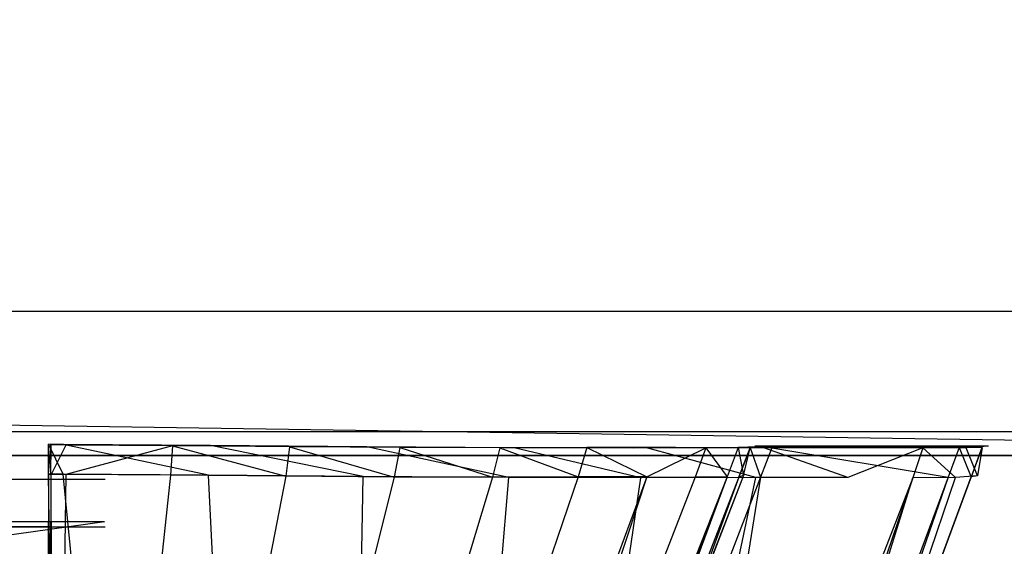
# Model space of a CAD drawing. Extents: x 0 to 0.24, y -0.189 to 0.
# Tile 16 of 19: x 0.179 to 0.2, y -0.168 to -0.157. Entities that reach past the tile are written whole.
import ezdxf

# ---------------------------------------------------------------- set-up
doc = ezdxf.new("R2010")
doc.units = 0
for name, color, linetype in [('L0_KORPUS_N_A81900__5___REPLACE', 7, 'CONTINUOUS'), ('L4_KORPUS_N_A81900__1___REPLACE', 7, 'CONTINUOUS'), ('L6_GRIFF_N_A81900__2___REPLACEM', 7, 'CONTINUOUS'), ('L7_GRIFF_N_A81900__1___REPLACEM', 7, 'CONTINUOUS')]:
    doc.layers.add(name, color=color, linetype=linetype)

msp = doc.modelspace()

# ---------------------------------------------------------------- linework, layer by layer
at = {"layer": 'L0_KORPUS_N_A81900__5___REPLACE', "color": 250}
for points, invisible_edges in [([(0.022, -0.163, 0.62), (0.019, -0.166, 0.62), (0.221, -0.166, 0.62), (0.022, -0.163, 0.62)], 10), ([(0.019, -0.166, 0.56), (0.022, -0.163, 0.56), (0.221, -0.166, 0.56), (0.019, -0.166, 0.56)], 10), ([(0.022, -0.163, 0.62), (0.218, -0.163, 0.56), (0.022, -0.163, 0.56), (0.022, -0.163, 0.62)], 13), ([(0.218, -0.163, 0.56), (0.022, -0.163, 0.62), (0.218, -0.163, 0.62), (0.218, -0.163, 0.56)], 14), ([(0.022, -0.163, 0.62), (0.221, -0.166, 0.62), (0.218, -0.163, 0.62), (0.022, -0.163, 0.62)], 13), ([(0.221, -0.166, 0.56), (0.022, -0.163, 0.56), (0.218, -0.163, 0.56), (0.221, -0.166, 0.56)], 15), ([(0.221, -0.166, 0.62), (0.019, -0.166, 0.56), (0.221, -0.166, 0.56), (0.221, -0.166, 0.62)], 13), ([(0.019, -0.166, 0.56), (0.221, -0.166, 0.62), (0.019, -0.166, 0.62), (0.019, -0.166, 0.56)], 14)]:
    msp.add_3dface(points, dxfattribs=dict(at, invisible_edges=invisible_edges))
at = {"layer": 'L4_KORPUS_N_A81900__1___REPLACE', "color": 8}
for points, invisible_edges in [([(0.221, -0.1655, 0.0195), (0.019, -0.024, 0.0195), (0.019, -0.1655, 0.0195), (0.221, -0.1655, 0.0195)], 13), ([(0.019, -0.024, 0.0195), (0.221, -0.1655, 0.0195), (0.221, -0.024, 0.0195), (0.019, -0.024, 0.0195)], 14), ([(0.221, -0.024, 0.0005), (0.019, -0.1655, 0.0005), (0.019, -0.024, 0.0005), (0.221, -0.024, 0.0005)], 13), ([(0.019, -0.1655, 0.0005), (0.221, -0.024, 0.0005), (0.221, -0.1655, 0.0005), (0.019, -0.1655, 0.0005)], 14), ([(0.221, -0.1655, 0.0195), (0.019, -0.1655, 0.0005), (0.221, -0.1655, 0.0005), (0.221, -0.1655, 0.0195)], 13), ([(0.019, -0.1655, 0.0005), (0.221, -0.1655, 0.0195), (0.019, -0.1655, 0.0195), (0.019, -0.1655, 0.0005)], 14)]:
    msp.add_3dface(points, dxfattribs=dict(at, invisible_edges=invisible_edges))
at = {"layer": 'L6_GRIFF_N_A81900__2___REPLACEM', "color": 254}
for points, invisible_edges in [([(0.179778, -0.166383, 0.565831), (0.179784, -0.165764, 0.566073), (0.179779, -0.165763, 0.565603), (0.179778, -0.166383, 0.565831)], 14), ([(0.179779, -0.165763, 0.565603), (0.180085, -0.166385, 0.565867), (0.179778, -0.166383, 0.565831), (0.179779, -0.165763, 0.565603)], 13), ([(0.179784, -0.165764, 0.566073), (0.179778, -0.166383, 0.565831), (0.179784, -0.166384, 0.566296), (0.179784, -0.165764, 0.566073)], 13), ([(0.180085, -0.166385, 0.565867), (0.179779, -0.165763, 0.565603), (0.180086, -0.165766, 0.565639), (0.180085, -0.166385, 0.565867)], 14), ([(0.179784, -0.165764, 0.566073), (0.180086, -0.165766, 0.565639), (0.179779, -0.165763, 0.565603), (0.179784, -0.165764, 0.566073)], 13), ([(0.179784, -0.166384, 0.566296), (0.179828, -0.165775, 0.569947), (0.179784, -0.165764, 0.566073), (0.179784, -0.166384, 0.566296)], 14), ([(0.179828, -0.165775, 0.569947), (0.180091, -0.165767, 0.566109), (0.179784, -0.165764, 0.566073), (0.179828, -0.165775, 0.569947)], 13), ([(0.180086, -0.165766, 0.565639), (0.179784, -0.165764, 0.566073), (0.180091, -0.165767, 0.566109), (0.180086, -0.165766, 0.565639)], 14), ([(0.179828, -0.165775, 0.569947), (0.179784, -0.166384, 0.566296), (0.17983, -0.166389, 0.570158), (0.179828, -0.165775, 0.569947)], 13), ([(0.180091, -0.165767, 0.566109), (0.179828, -0.165775, 0.569947), (0.180135, -0.165777, 0.569982), (0.180091, -0.165767, 0.566109)], 14), ([(0.17983, -0.166389, 0.570158), (0.179834, -0.165776, 0.570396), (0.179828, -0.165775, 0.569947), (0.17983, -0.166389, 0.570158)], 14), ([(0.179834, -0.165776, 0.570396), (0.180135, -0.165777, 0.569982), (0.179828, -0.165775, 0.569947), (0.179834, -0.165776, 0.570396)], 13), ([(0.179834, -0.165776, 0.570396), (0.17983, -0.166389, 0.570158), (0.179835, -0.166389, 0.570608), (0.179834, -0.165776, 0.570396)], 13), ([(0.179835, -0.166389, 0.570608), (0.180141, -0.165779, 0.570432), (0.179834, -0.165776, 0.570396), (0.179835, -0.166389, 0.570608)], 13), ([(0.180135, -0.165777, 0.569982), (0.179834, -0.165776, 0.570396), (0.180141, -0.165779, 0.570432), (0.180135, -0.165777, 0.569982)], 14), ([(0.180141, -0.165779, 0.570432), (0.179835, -0.166389, 0.570608), (0.180142, -0.166391, 0.570643), (0.180141, -0.165779, 0.570432)], 14), ([(0.180086, -0.165766, 0.565639), (0.183114, -0.166409, 0.566218), (0.180085, -0.166385, 0.565867), (0.180086, -0.165766, 0.565639)], 13), ([(0.183114, -0.166409, 0.566218), (0.180086, -0.165766, 0.565639), (0.183154, -0.165789, 0.565995), (0.183114, -0.166409, 0.566218)], 14), ([(0.180091, -0.165767, 0.566109), (0.183154, -0.165789, 0.565995), (0.180086, -0.165766, 0.565639), (0.180091, -0.165767, 0.566109)], 13), ([(0.180135, -0.165777, 0.569982), (0.183076, -0.16579, 0.566455), (0.180091, -0.165767, 0.566109), (0.180135, -0.165777, 0.569982)], 13), ([(0.183154, -0.165789, 0.565995), (0.180091, -0.165767, 0.566109), (0.183076, -0.16579, 0.566455), (0.183154, -0.165789, 0.565995)], 14), ([(0.180141, -0.165779, 0.570432), (0.182435, -0.165795, 0.570249), (0.180135, -0.165777, 0.569982), (0.180141, -0.165779, 0.570432)], 13), ([(0.183076, -0.16579, 0.566455), (0.180135, -0.165777, 0.569982), (0.182435, -0.165795, 0.570249), (0.183076, -0.16579, 0.566455)], 14), ([(0.182435, -0.165795, 0.570249), (0.180141, -0.165779, 0.570432), (0.182361, -0.165796, 0.57069), (0.182435, -0.165795, 0.570249)], 14), ([(0.180142, -0.166391, 0.570643), (0.182361, -0.165796, 0.57069), (0.180141, -0.165779, 0.570432), (0.180142, -0.166391, 0.570643)], 13), ([(0.182361, -0.165796, 0.57069), (0.180142, -0.166391, 0.570643), (0.182321, -0.166408, 0.570896), (0.182361, -0.165796, 0.57069)], 14), ([(0.184718, -0.166428, 0.571563), (0.182361, -0.165796, 0.57069), (0.182321, -0.166408, 0.570896), (0.184718, -0.166428, 0.571563)], 13), ([(0.182361, -0.165796, 0.57069), (0.184948, -0.165816, 0.570949), (0.182435, -0.165795, 0.570249), (0.182361, -0.165796, 0.57069)], 13), ([(0.184948, -0.165816, 0.570949), (0.182361, -0.165796, 0.57069), (0.184797, -0.165816, 0.571368), (0.184948, -0.165816, 0.570949)], 14), ([(0.182361, -0.165796, 0.57069), (0.184718, -0.166428, 0.571563), (0.184797, -0.165816, 0.571368), (0.182361, -0.165796, 0.57069)], 14), ([(0.182435, -0.165795, 0.570249), (0.186249, -0.165816, 0.567339), (0.183076, -0.16579, 0.566455), (0.182435, -0.165795, 0.570249)], 13), ([(0.186249, -0.165816, 0.567339), (0.182435, -0.165795, 0.570249), (0.184948, -0.165816, 0.570949), (0.186249, -0.165816, 0.567339)], 14), ([(0.183076, -0.16579, 0.566455), (0.186407, -0.165816, 0.566901), (0.183154, -0.165789, 0.565995), (0.183076, -0.16579, 0.566455)], 13), ([(0.186407, -0.165816, 0.566901), (0.183076, -0.16579, 0.566455), (0.186249, -0.165816, 0.567339), (0.186407, -0.165816, 0.566901)], 14), ([(0.183154, -0.165789, 0.565995), (0.18633, -0.166435, 0.567114), (0.183114, -0.166409, 0.566218), (0.183154, -0.165789, 0.565995)], 13), ([(0.18633, -0.166435, 0.567114), (0.183154, -0.165789, 0.565995), (0.186407, -0.165816, 0.566901), (0.18633, -0.166435, 0.567114)], 14), ([(0.186976, -0.166444, 0.572583), (0.184797, -0.165816, 0.571368), (0.184718, -0.166428, 0.571563), (0.186976, -0.166444, 0.572583)], 13), ([(0.184797, -0.165816, 0.571368), (0.187316, -0.165833, 0.57202), (0.184948, -0.165816, 0.570949), (0.184797, -0.165816, 0.571368)], 13), ([(0.187316, -0.165833, 0.57202), (0.184797, -0.165816, 0.571368), (0.187093, -0.165832, 0.572406), (0.187316, -0.165833, 0.57202)], 14), ([(0.184797, -0.165816, 0.571368), (0.186976, -0.166444, 0.572583), (0.187093, -0.165832, 0.572406), (0.184797, -0.165816, 0.571368)], 14), ([(0.184948, -0.165816, 0.570949), (0.18924, -0.165838, 0.568691), (0.186249, -0.165816, 0.567339), (0.184948, -0.165816, 0.570949)], 13), ([(0.18924, -0.165838, 0.568691), (0.184948, -0.165816, 0.570949), (0.187316, -0.165833, 0.57202), (0.18924, -0.165838, 0.568691)], 14), ([(0.186249, -0.165816, 0.567339), (0.189473, -0.165838, 0.568288), (0.186407, -0.165816, 0.566901), (0.186249, -0.165816, 0.567339)], 13), ([(0.189473, -0.165838, 0.568288), (0.186249, -0.165816, 0.567339), (0.18924, -0.165838, 0.568691), (0.189473, -0.165838, 0.568288)], 14), ([(0.186407, -0.165816, 0.566901), (0.189361, -0.166457, 0.568484), (0.18633, -0.166435, 0.567114), (0.186407, -0.165816, 0.566901)], 13), ([(0.189361, -0.166457, 0.568484), (0.186407, -0.165816, 0.566901), (0.189473, -0.165838, 0.568288), (0.189361, -0.166457, 0.568484)], 14), ([(0.189023, -0.166447, 0.574016), (0.187093, -0.165832, 0.572406), (0.186976, -0.166444, 0.572583), (0.189023, -0.166447, 0.574016)], 13), ([(0.187093, -0.165832, 0.572406), (0.189462, -0.165837, 0.573524), (0.187316, -0.165833, 0.57202), (0.187093, -0.165832, 0.572406)], 13), ([(0.189462, -0.165837, 0.573524), (0.187093, -0.165832, 0.572406), (0.189173, -0.165837, 0.573865), (0.189462, -0.165837, 0.573524)], 14), ([(0.187093, -0.165832, 0.572406), (0.189023, -0.166447, 0.574016), (0.189173, -0.165837, 0.573865), (0.187093, -0.165832, 0.572406)], 14), ([(0.187316, -0.165833, 0.57202), (0.19195, -0.165843, 0.570591), (0.18924, -0.165838, 0.568691), (0.187316, -0.165833, 0.57202)], 13), ([(0.19195, -0.165843, 0.570591), (0.187316, -0.165833, 0.57202), (0.189462, -0.165837, 0.573524), (0.19195, -0.165843, 0.570591)], 14), ([(0.190803, -0.166443, 0.575786), (0.189173, -0.165837, 0.573865), (0.189023, -0.166447, 0.574016), (0.190803, -0.166443, 0.575786)], 13), ([(0.191328, -0.165833, 0.575381), (0.189173, -0.165837, 0.573865), (0.190983, -0.165832, 0.575665), (0.191328, -0.165833, 0.575381)], 14), ([(0.189173, -0.165837, 0.573865), (0.190803, -0.166443, 0.575786), (0.190983, -0.165832, 0.575665), (0.189173, -0.165837, 0.573865)], 14), ([(0.189173, -0.165837, 0.573865), (0.191328, -0.165833, 0.575381), (0.189462, -0.165837, 0.573524), (0.189173, -0.165837, 0.573865)], 13), ([(0.18924, -0.165838, 0.568691), (0.192252, -0.165844, 0.570236), (0.189473, -0.165838, 0.568288), (0.18924, -0.165838, 0.568691)], 13), ([(0.192252, -0.165844, 0.570236), (0.18924, -0.165838, 0.568691), (0.19195, -0.165843, 0.570591), (0.192252, -0.165844, 0.570236)], 14), ([(0.189473, -0.165838, 0.568288), (0.192108, -0.166463, 0.57041), (0.189361, -0.166457, 0.568484), (0.189473, -0.165838, 0.568288)], 13), ([(0.194308, -0.165837, 0.572937), (0.189462, -0.165837, 0.573524), (0.191328, -0.165833, 0.575381), (0.194308, -0.165837, 0.572937)], 14), ([(0.189462, -0.165837, 0.573524), (0.194308, -0.165837, 0.572937), (0.19195, -0.165843, 0.570591), (0.189462, -0.165837, 0.573524)], 13), ([(0.192108, -0.166463, 0.57041), (0.189473, -0.165838, 0.568288), (0.192252, -0.165844, 0.570236), (0.192108, -0.166463, 0.57041)], 14), ([(0.192232, -0.166442, 0.577827), (0.190983, -0.165832, 0.575665), (0.190803, -0.166443, 0.575786), (0.192232, -0.166442, 0.577827)], 13), ([(0.192827, -0.165832, 0.577524), (0.190983, -0.165832, 0.575665), (0.192435, -0.165831, 0.577743), (0.192827, -0.165832, 0.577524)], 14), ([(0.190983, -0.165832, 0.575665), (0.192232, -0.166442, 0.577827), (0.192435, -0.165831, 0.577743), (0.190983, -0.165832, 0.575665)], 14), ([(0.190983, -0.165832, 0.575665), (0.192827, -0.165832, 0.577524), (0.191328, -0.165833, 0.575381), (0.190983, -0.165832, 0.575665)], 13), ([(0.1962, -0.165836, 0.575643), (0.191328, -0.165833, 0.575381), (0.192827, -0.165832, 0.577524), (0.1962, -0.165836, 0.575643)], 14), ([(0.191328, -0.165833, 0.575381), (0.1962, -0.165836, 0.575643), (0.194308, -0.165837, 0.572937), (0.191328, -0.165833, 0.575381)], 13), ([(0.194669, -0.165838, 0.57264), (0.19195, -0.165843, 0.570591), (0.194308, -0.165837, 0.572937), (0.194669, -0.165838, 0.57264)], 14), ([(0.19195, -0.165843, 0.570591), (0.194669, -0.165838, 0.57264), (0.192252, -0.165844, 0.570236), (0.19195, -0.165843, 0.570591)], 13), ([(0.192252, -0.165844, 0.570236), (0.194497, -0.166457, 0.572787), (0.192108, -0.166463, 0.57041), (0.192252, -0.165844, 0.570236)], 13), ([(0.192232, -0.166442, 0.577827), (0.193457, -0.165834, 0.580048), (0.192435, -0.165831, 0.577743), (0.192232, -0.166442, 0.577827)], 14), ([(0.193457, -0.165834, 0.580048), (0.192232, -0.166442, 0.577827), (0.193238, -0.166444, 0.580092), (0.193457, -0.165834, 0.580048)], 13), ([(0.194497, -0.166457, 0.572787), (0.192252, -0.165844, 0.570236), (0.194669, -0.165838, 0.57264), (0.194497, -0.166457, 0.572787)], 14), ([(0.192435, -0.165831, 0.577743), (0.193881, -0.165834, 0.579902), (0.192827, -0.165832, 0.577524), (0.192435, -0.165831, 0.577743)], 13), ([(0.193881, -0.165834, 0.579902), (0.192435, -0.165831, 0.577743), (0.193457, -0.165834, 0.580048), (0.193881, -0.165834, 0.579902)], 14), ([(0.192827, -0.165832, 0.577524), (0.197531, -0.165839, 0.578646), (0.1962, -0.165836, 0.575643), (0.192827, -0.165832, 0.577524)], 13), ([(0.197531, -0.165839, 0.578646), (0.192827, -0.165832, 0.577524), (0.193881, -0.165834, 0.579902), (0.197531, -0.165839, 0.578646)], 14), ([(0.193901, -0.166441, 0.582495), (0.193457, -0.165834, 0.580048), (0.193238, -0.166444, 0.580092), (0.193901, -0.166441, 0.582495)], 13), ([(0.194577, -0.165831, 0.582423), (0.193457, -0.165834, 0.580048), (0.194132, -0.16583, 0.582492), (0.194577, -0.165831, 0.582423)], 14), ([(0.193457, -0.165834, 0.580048), (0.193901, -0.166441, 0.582495), (0.194132, -0.16583, 0.582492), (0.193457, -0.165834, 0.580048)], 14), ([(0.193457, -0.165834, 0.580048), (0.194577, -0.165831, 0.582423), (0.193881, -0.165834, 0.579902), (0.193457, -0.165834, 0.580048)], 13), ([(0.19841, -0.165835, 0.58183), (0.193881, -0.165834, 0.579902), (0.194577, -0.165831, 0.582423), (0.19841, -0.165835, 0.58183)], 14), ([(0.193881, -0.165834, 0.579902), (0.19841, -0.165835, 0.58183), (0.197531, -0.165839, 0.578646), (0.193881, -0.165834, 0.579902)], 13), ([(0.194245, -0.166415, 0.58497), (0.194132, -0.16583, 0.582492), (0.193901, -0.166441, 0.582495), (0.194245, -0.166415, 0.58497)], 13), ([(0.194132, -0.16583, 0.582492), (0.194937, -0.165803, 0.585021), (0.194577, -0.165831, 0.582423), (0.194132, -0.16583, 0.582492)], 13), ([(0.194937, -0.165803, 0.585021), (0.194132, -0.16583, 0.582492), (0.194481, -0.165804, 0.585011), (0.194937, -0.165803, 0.585021)], 14), ([(0.194132, -0.16583, 0.582492), (0.194245, -0.166415, 0.58497), (0.194481, -0.165804, 0.585011), (0.194132, -0.16583, 0.582492)], 14), ([(0.19438, -0.165834, 0.599014), (0.194146, -0.166444, 0.598705), (0.194144, -0.166444, 0.599014), (0.19438, -0.165834, 0.599014)], 13), ([(0.194597, -0.166444, 0.599014), (0.19438, -0.165834, 0.599014), (0.194144, -0.166444, 0.599014), (0.194597, -0.166444, 0.599014)], 13), ([(0.194382, -0.165834, 0.598705), (0.194245, -0.166415, 0.58497), (0.194146, -0.166444, 0.598705), (0.194382, -0.165834, 0.598705)], 13), ([(0.194146, -0.166444, 0.598705), (0.19438, -0.165834, 0.599014), (0.194382, -0.165834, 0.598705), (0.194146, -0.166444, 0.598705)], 14), ([(0.194245, -0.166415, 0.58497), (0.194382, -0.165834, 0.598705), (0.194481, -0.165804, 0.585011), (0.194245, -0.166415, 0.58497)], 14), ([(0.196609, -0.165837, 0.575415), (0.194308, -0.165837, 0.572937), (0.1962, -0.165836, 0.575643), (0.196609, -0.165837, 0.575415)], 14), ([(0.194308, -0.165837, 0.572937), (0.196609, -0.165837, 0.575415), (0.194669, -0.165838, 0.57264), (0.194308, -0.165837, 0.572937)], 13), ([(0.19438, -0.165834, 0.599014), (0.194835, -0.165833, 0.598706), (0.194382, -0.165834, 0.598705), (0.19438, -0.165834, 0.599014)], 13), ([(0.194835, -0.165833, 0.598706), (0.19438, -0.165834, 0.599014), (0.194833, -0.165834, 0.599014), (0.194835, -0.165833, 0.598706)], 14), ([(0.19438, -0.165834, 0.599014), (0.194597, -0.166444, 0.599014), (0.194833, -0.165834, 0.599014), (0.19438, -0.165834, 0.599014)], 14), ([(0.194382, -0.165834, 0.598705), (0.194937, -0.165803, 0.585021), (0.194481, -0.165804, 0.585011), (0.194382, -0.165834, 0.598705)], 13), ([(0.194937, -0.165803, 0.585021), (0.194382, -0.165834, 0.598705), (0.194835, -0.165833, 0.598706), (0.194937, -0.165803, 0.585021)], 14), ([(0.194669, -0.165838, 0.57264), (0.196414, -0.166456, 0.575529), (0.194497, -0.166457, 0.572787), (0.194669, -0.165838, 0.57264)], 13), ([(0.194577, -0.165831, 0.582423), (0.198865, -0.1658, 0.585111), (0.19841, -0.165835, 0.58183), (0.194577, -0.165831, 0.582423)], 13), ([(0.198865, -0.1658, 0.585111), (0.194577, -0.165831, 0.582423), (0.194937, -0.165803, 0.585021), (0.198865, -0.1658, 0.585111)], 14), ([(0.198505, -0.166444, 0.599014), (0.194833, -0.165834, 0.599014), (0.194597, -0.166444, 0.599014), (0.198505, -0.166444, 0.599014)], 13), ([(0.196414, -0.166456, 0.575529), (0.194669, -0.165838, 0.57264), (0.196609, -0.165837, 0.575415), (0.196414, -0.166456, 0.575529)], 14), ([(0.194833, -0.165834, 0.599014), (0.198736, -0.16583, 0.598708), (0.194835, -0.165833, 0.598706), (0.194833, -0.165834, 0.599014)], 13), ([(0.198736, -0.16583, 0.598708), (0.194833, -0.165834, 0.599014), (0.198733, -0.165831, 0.599014), (0.198736, -0.16583, 0.598708)], 14), ([(0.194833, -0.165834, 0.599014), (0.198505, -0.166444, 0.599014), (0.198733, -0.165831, 0.599014), (0.194833, -0.165834, 0.599014)], 14), ([(0.194835, -0.165833, 0.598706), (0.198865, -0.1658, 0.585111), (0.194937, -0.165803, 0.585021), (0.194835, -0.165833, 0.598706)], 13), ([(0.198865, -0.1658, 0.585111), (0.194835, -0.165833, 0.598706), (0.198736, -0.16583, 0.598708), (0.198865, -0.1658, 0.585111)], 14), ([(0.1962, -0.165836, 0.575643), (0.197974, -0.16584, 0.578493), (0.196609, -0.165837, 0.575415), (0.1962, -0.165836, 0.575643)], 13), ([(0.197974, -0.16584, 0.578493), (0.1962, -0.165836, 0.575643), (0.197531, -0.165839, 0.578646), (0.197974, -0.16584, 0.578493)], 14), ([(0.197974, -0.16584, 0.578493), (0.196414, -0.166456, 0.575529), (0.196609, -0.165837, 0.575415), (0.197974, -0.16584, 0.578493)], 14), ([(0.196414, -0.166456, 0.575529), (0.197974, -0.16584, 0.578493), (0.197764, -0.166458, 0.578572), (0.196414, -0.166456, 0.575529)], 13), ([(0.197531, -0.165839, 0.578646), (0.198875, -0.165835, 0.581758), (0.197974, -0.16584, 0.578493), (0.197531, -0.165839, 0.578646)], 13), ([(0.198875, -0.165835, 0.581758), (0.197531, -0.165839, 0.578646), (0.19841, -0.165835, 0.58183), (0.198875, -0.165835, 0.581758)], 14), ([(0.197974, -0.16584, 0.578493), (0.198654, -0.166454, 0.581799), (0.197764, -0.166458, 0.578572), (0.197974, -0.16584, 0.578493)], 13), ([(0.198654, -0.166454, 0.581799), (0.197974, -0.16584, 0.578493), (0.198875, -0.165835, 0.581758), (0.198654, -0.166454, 0.581799)], 14), ([(0.19841, -0.165835, 0.58183), (0.199342, -0.1658, 0.585122), (0.198875, -0.165835, 0.581758), (0.19841, -0.165835, 0.58183)], 13), ([(0.199342, -0.1658, 0.585122), (0.19841, -0.165835, 0.58183), (0.198865, -0.1658, 0.585111), (0.199342, -0.1658, 0.585122)], 14), ([(0.198979, -0.166444, 0.599014), (0.198733, -0.165831, 0.599014), (0.198505, -0.166444, 0.599014), (0.198979, -0.166444, 0.599014)], 13), ([(0.198875, -0.165835, 0.581758), (0.199115, -0.166419, 0.585124), (0.198654, -0.166454, 0.581799), (0.198875, -0.165835, 0.581758)], 13), ([(0.198733, -0.165831, 0.599014), (0.198979, -0.166444, 0.599014), (0.199206, -0.16583, 0.599014), (0.198733, -0.165831, 0.599014)], 14), ([(0.198733, -0.165831, 0.599014), (0.199209, -0.16583, 0.598708), (0.198736, -0.16583, 0.598708), (0.198733, -0.165831, 0.599014)], 13), ([(0.199209, -0.16583, 0.598708), (0.198733, -0.165831, 0.599014), (0.199206, -0.16583, 0.599014), (0.199209, -0.16583, 0.598708)], 14), ([(0.198736, -0.16583, 0.598708), (0.199342, -0.1658, 0.585122), (0.198865, -0.1658, 0.585111), (0.198736, -0.16583, 0.598708)], 13), ([(0.199342, -0.1658, 0.585122), (0.198736, -0.16583, 0.598708), (0.199209, -0.16583, 0.598708), (0.199342, -0.1658, 0.585122)], 14), ([(0.199115, -0.166419, 0.585124), (0.198875, -0.165835, 0.581758), (0.199342, -0.1658, 0.585122), (0.199115, -0.166419, 0.585124)], 14), ([(0.198982, -0.166443, 0.598708), (0.199206, -0.16583, 0.599014), (0.198979, -0.166444, 0.599014), (0.198982, -0.166443, 0.598708)], 13), ([(0.199115, -0.166419, 0.585124), (0.199209, -0.16583, 0.598708), (0.198982, -0.166443, 0.598708), (0.199115, -0.166419, 0.585124)], 13), ([(0.199206, -0.16583, 0.599014), (0.198982, -0.166443, 0.598708), (0.199209, -0.16583, 0.598708), (0.199206, -0.16583, 0.599014)], 14), ([(0.199209, -0.16583, 0.598708), (0.199115, -0.166419, 0.585124), (0.199342, -0.1658, 0.585122), (0.199209, -0.16583, 0.598708)], 14), ([(0.179778, -0.166383, 0.565831), (0.180073, -0.1849, 0.572665), (0.179766, -0.184898, 0.572629), (0.179778, -0.166383, 0.565831)], 13), ([(0.179776, -0.184882, 0.572985), (0.179778, -0.166383, 0.565831), (0.179766, -0.184898, 0.572629), (0.179776, -0.184882, 0.572985)], 13), ([(0.179778, -0.166383, 0.565831), (0.179776, -0.184882, 0.572985), (0.179784, -0.166384, 0.566296), (0.179778, -0.166383, 0.565831)], 14), ([(0.179784, -0.166384, 0.566296), (0.179776, -0.184882, 0.572985), (0.17983, -0.166389, 0.570158), (0.179784, -0.166384, 0.566296)], 14), ([(0.17983, -0.166389, 0.570158), (0.179776, -0.184882, 0.572985), (0.179874, -0.184722, 0.576459), (0.17983, -0.166389, 0.570158)], 14), ([(0.180073, -0.1849, 0.572665), (0.179778, -0.166383, 0.565831), (0.180085, -0.166385, 0.565867), (0.180073, -0.1849, 0.572665)], 14), ([(0.179887, -0.184701, 0.57692), (0.17983, -0.166389, 0.570158), (0.179874, -0.184722, 0.576459), (0.179887, -0.184701, 0.57692)], 13), ([(0.17983, -0.166389, 0.570158), (0.179887, -0.184701, 0.57692), (0.179835, -0.166389, 0.570608), (0.17983, -0.166389, 0.570158)], 14), ([(0.179887, -0.184701, 0.57692), (0.180142, -0.166391, 0.570643), (0.179835, -0.166389, 0.570608), (0.179887, -0.184701, 0.57692)], 13), ([(0.180142, -0.166391, 0.570643), (0.179887, -0.184701, 0.57692), (0.180342, -0.184702, 0.576969), (0.180142, -0.166391, 0.570643)], 14), ([(0.180085, -0.166385, 0.565867), (0.181939, -0.184915, 0.572881), (0.180073, -0.1849, 0.572665), (0.180085, -0.166385, 0.565867)], 13), ([(0.181939, -0.184915, 0.572881), (0.180085, -0.166385, 0.565867), (0.183114, -0.166409, 0.566218), (0.181939, -0.184915, 0.572881)], 14), ([(0.180342, -0.184702, 0.576969), (0.182321, -0.166408, 0.570896), (0.180142, -0.166391, 0.570643), (0.180342, -0.184702, 0.576969)], 13), ([(0.182321, -0.166408, 0.570896), (0.180342, -0.184702, 0.576969), (0.181147, -0.184702, 0.577057), (0.182321, -0.166408, 0.570896)], 14), ([(0.184718, -0.166428, 0.571563), (0.182321, -0.166408, 0.570896), (0.181147, -0.184702, 0.577057), (0.184718, -0.166428, 0.571563)], 14), ([(0.184718, -0.166428, 0.571563), (0.181147, -0.184702, 0.577057), (0.182361, -0.184704, 0.577375), (0.184718, -0.166428, 0.571563)], 14), ([(0.183114, -0.166409, 0.566218), (0.184033, -0.184932, 0.573464), (0.181939, -0.184915, 0.572881), (0.183114, -0.166409, 0.566218)], 13), ([(0.186976, -0.166444, 0.572583), (0.184718, -0.166428, 0.571563), (0.182361, -0.184704, 0.577375), (0.186976, -0.166444, 0.572583)], 14), ([(0.186976, -0.166444, 0.572583), (0.182361, -0.184704, 0.577375), (0.183505, -0.184704, 0.57786), (0.186976, -0.166444, 0.572583)], 14), ([(0.184033, -0.184932, 0.573464), (0.183114, -0.166409, 0.566218), (0.18633, -0.166435, 0.567114), (0.184033, -0.184932, 0.573464)], 14), ([(0.189023, -0.166447, 0.574016), (0.186976, -0.166444, 0.572583), (0.183505, -0.184704, 0.57786), (0.189023, -0.166447, 0.574016)], 14), ([(0.189023, -0.166447, 0.574016), (0.183505, -0.184704, 0.57786), (0.184541, -0.184699, 0.578543), (0.189023, -0.166447, 0.574016)], 14), ([(0.18633, -0.166435, 0.567114), (0.186006, -0.184946, 0.574357), (0.184033, -0.184932, 0.573464), (0.18633, -0.166435, 0.567114)], 13), ([(0.190803, -0.166443, 0.575786), (0.189023, -0.166447, 0.574016), (0.184541, -0.184699, 0.578543), (0.190803, -0.166443, 0.575786)], 14), ([(0.190803, -0.166443, 0.575786), (0.184541, -0.184699, 0.578543), (0.185441, -0.18469, 0.579386), (0.190803, -0.166443, 0.575786)], 14), ([(0.192232, -0.166442, 0.577827), (0.190803, -0.166443, 0.575786), (0.185441, -0.18469, 0.579386), (0.192232, -0.166442, 0.577827)], 14), ([(0.192232, -0.166442, 0.577827), (0.185441, -0.18469, 0.579386), (0.186165, -0.184685, 0.580358), (0.192232, -0.166442, 0.577827)], 14), ([(0.186006, -0.184946, 0.574357), (0.18633, -0.166435, 0.567114), (0.189361, -0.166457, 0.568484), (0.186006, -0.184946, 0.574357)], 14), ([(0.189361, -0.166457, 0.568484), (0.187795, -0.18495, 0.575611), (0.186006, -0.184946, 0.574357), (0.189361, -0.166457, 0.568484)], 13), ([(0.192232, -0.166442, 0.577827), (0.186165, -0.184685, 0.580358), (0.193238, -0.166444, 0.580092), (0.192232, -0.166442, 0.577827)], 14), ([(0.193238, -0.166444, 0.580092), (0.186165, -0.184685, 0.580358), (0.186674, -0.184682, 0.581437), (0.193238, -0.166444, 0.580092)], 14), ([(0.193901, -0.166441, 0.582495), (0.193238, -0.166444, 0.580092), (0.186674, -0.184682, 0.581437), (0.193901, -0.166441, 0.582495)], 14), ([(0.193901, -0.166441, 0.582495), (0.186674, -0.184682, 0.581437), (0.187009, -0.184679, 0.582581), (0.193901, -0.166441, 0.582495)], 14), ([(0.187182, -0.184664, 0.58376), (0.193901, -0.166441, 0.582495), (0.187009, -0.184679, 0.582581), (0.187182, -0.184664, 0.58376)], 13), ([(0.187085, -0.184661, 0.599014), (0.194146, -0.166444, 0.598705), (0.187087, -0.184661, 0.598678), (0.187085, -0.184661, 0.599014)], 13), ([(0.194146, -0.166444, 0.598705), (0.187085, -0.184661, 0.599014), (0.194144, -0.166444, 0.599014), (0.194146, -0.166444, 0.598705)], 14), ([(0.187562, -0.184671, 0.599014), (0.194144, -0.166444, 0.599014), (0.187085, -0.184661, 0.599014), (0.187562, -0.184671, 0.599014)], 13), ([(0.187087, -0.184661, 0.598678), (0.194245, -0.166415, 0.58497), (0.187182, -0.184664, 0.58376), (0.187087, -0.184661, 0.598678)], 13), ([(0.194245, -0.166415, 0.58497), (0.187087, -0.184661, 0.598678), (0.194146, -0.166444, 0.598705), (0.194245, -0.166415, 0.58497)], 14), ([(0.193901, -0.166441, 0.582495), (0.187182, -0.184664, 0.58376), (0.194245, -0.166415, 0.58497), (0.193901, -0.166441, 0.582495)], 14), ([(0.191676, -0.184756, 0.599014), (0.194597, -0.166444, 0.599014), (0.187562, -0.184671, 0.599014), (0.191676, -0.184756, 0.599014)], 13), ([(0.194144, -0.166444, 0.599014), (0.187562, -0.184671, 0.599014), (0.194597, -0.166444, 0.599014), (0.194144, -0.166444, 0.599014)], 14), ([(0.187795, -0.18495, 0.575611), (0.189361, -0.166457, 0.568484), (0.192108, -0.166463, 0.57041), (0.187795, -0.18495, 0.575611)], 14), ([(0.192108, -0.166463, 0.57041), (0.189351, -0.184946, 0.577159), (0.187795, -0.18495, 0.575611), (0.192108, -0.166463, 0.57041)], 13), ([(0.194497, -0.166457, 0.572787), (0.1906, -0.184945, 0.578945), (0.189351, -0.184946, 0.577159), (0.194497, -0.166457, 0.572787)], 13), ([(0.189351, -0.184946, 0.577159), (0.192108, -0.166463, 0.57041), (0.194497, -0.166457, 0.572787), (0.189351, -0.184946, 0.577159)], 14), ([(0.197764, -0.166458, 0.578572), (0.1906, -0.184945, 0.578945), (0.196414, -0.166456, 0.575529), (0.197764, -0.166458, 0.578572)], 14), ([(0.1906, -0.184945, 0.578945), (0.194497, -0.166457, 0.572787), (0.196414, -0.166456, 0.575529), (0.1906, -0.184945, 0.578945)], 14), ([(0.1906, -0.184945, 0.578945), (0.197764, -0.166458, 0.578572), (0.191478, -0.184947, 0.580926), (0.1906, -0.184945, 0.578945)], 13), ([(0.197764, -0.166458, 0.578572), (0.192058, -0.184944, 0.583028), (0.191478, -0.184947, 0.580926), (0.197764, -0.166458, 0.578572)], 13), ([(0.192175, -0.184766, 0.599014), (0.198505, -0.166444, 0.599014), (0.191676, -0.184756, 0.599014), (0.192175, -0.184766, 0.599014)], 13), ([(0.194597, -0.166444, 0.599014), (0.191676, -0.184756, 0.599014), (0.198505, -0.166444, 0.599014), (0.194597, -0.166444, 0.599014)], 14), ([(0.198654, -0.166454, 0.581799), (0.192359, -0.184922, 0.585193), (0.192058, -0.184944, 0.583028), (0.198654, -0.166454, 0.581799)], 13), ([(0.192058, -0.184944, 0.583028), (0.197764, -0.166458, 0.578572), (0.198654, -0.166454, 0.581799), (0.192058, -0.184944, 0.583028)], 14), ([(0.198982, -0.166443, 0.598708), (0.192175, -0.184766, 0.599014), (0.192179, -0.18477, 0.598709), (0.198982, -0.166443, 0.598708)], 13), ([(0.192175, -0.184766, 0.599014), (0.198982, -0.166443, 0.598708), (0.198979, -0.166444, 0.599014), (0.192175, -0.184766, 0.599014)], 14), ([(0.198505, -0.166444, 0.599014), (0.192175, -0.184766, 0.599014), (0.198979, -0.166444, 0.599014), (0.198505, -0.166444, 0.599014)], 14), ([(0.198982, -0.166443, 0.598708), (0.192179, -0.18477, 0.598709), (0.192359, -0.184922, 0.585193), (0.198982, -0.166443, 0.598708)], 14), ([(0.199115, -0.166419, 0.585124), (0.198982, -0.166443, 0.598708), (0.192359, -0.184922, 0.585193), (0.199115, -0.166419, 0.585124)], 14), ([(0.192359, -0.184922, 0.585193), (0.198654, -0.166454, 0.581799), (0.199115, -0.166419, 0.585124), (0.192359, -0.184922, 0.585193)], 14)]:
    msp.add_3dface(points, dxfattribs=dict(at, invisible_edges=invisible_edges))
at = {"layer": 'L7_GRIFF_N_A81900__1___REPLACEM', "color": 254}
for points, invisible_edges in [([(0.057811, -0.16661, 0.5702), (0.180962, -0.166493, 0.566797), (0.057829, -0.166493, 0.566797), (0.057811, -0.16661, 0.5702)], 13), ([(0.180962, -0.166493, 0.566797), (0.057811, -0.16661, 0.5702), (0.180944, -0.16661, 0.5702), (0.180962, -0.166493, 0.566797)], 14), ([(0.057829, -0.166493, 0.566797), (0.180961, -0.16749, 0.567178), (0.057828, -0.16749, 0.567178), (0.057829, -0.166493, 0.566797)], 13), ([(0.180961, -0.16749, 0.567178), (0.057829, -0.166493, 0.566797), (0.180962, -0.166493, 0.566797), (0.180961, -0.16749, 0.567178)], 14), ([(0.180944, -0.167376, 0.570481), (0.057811, -0.16661, 0.5702), (0.057811, -0.167376, 0.570481), (0.180944, -0.167376, 0.570481)], 13), ([(0.057811, -0.16661, 0.5702), (0.180944, -0.167376, 0.570481), (0.180944, -0.16661, 0.5702), (0.057811, -0.16661, 0.5702)], 14), ([(0.057811, -0.184458, 0.576732), (0.180944, -0.167376, 0.570481), (0.057811, -0.167376, 0.570481), (0.057811, -0.184458, 0.576732)], 13), ([(0.180944, -0.167376, 0.570481), (0.057811, -0.184458, 0.576732), (0.180944, -0.184458, 0.576732), (0.180944, -0.167376, 0.570481)], 14), ([(0.057828, -0.16749, 0.567178), (0.180945, -0.187681, 0.574543), (0.057811, -0.187681, 0.574543), (0.057828, -0.16749, 0.567178)], 13), ([(0.180945, -0.187681, 0.574543), (0.057828, -0.16749, 0.567178), (0.180961, -0.16749, 0.567178), (0.180945, -0.187681, 0.574543)], 14)]:
    msp.add_3dface(points, dxfattribs=dict(at, invisible_edges=invisible_edges))

doc.saveas('drawing.dxf')
